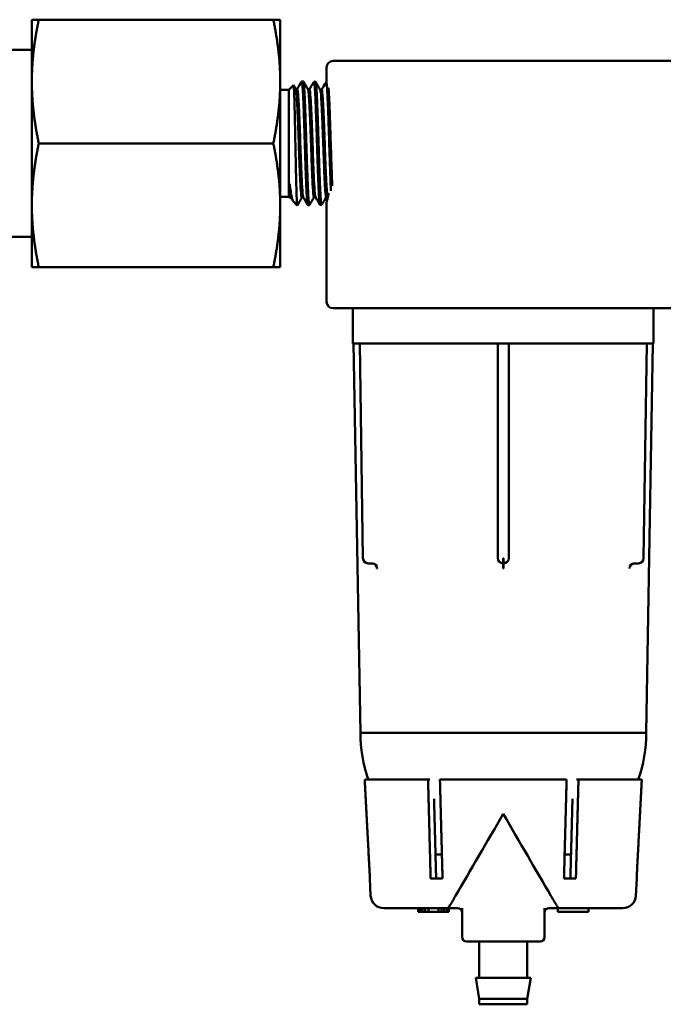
# Model space of a CAD drawing. Header units: inches. Extents: x 1 to 203, y 4 to 128.
# Tile 34 of 47: x 95.86 to 98.79, y 105.69 to 110.17. Entities that reach past the tile are written whole.
import ezdxf

# ---------------------------------------------------------------- set-up
doc = ezdxf.new("R2010")
doc.units = ezdxf.units.IN
doc.header["$LTSCALE"] = 6
doc.header["$MEASUREMENT"] = 0
doc.layers.add('Visible (ANSI)', color=7, linetype='Continuous', lineweight=50)

msp = doc.modelspace()

# ---------------------------------------------------------------- linework, layer by layer
at = {"layer": 'Visible (ANSI)'}
for p, q in [((95.9133, 109.89), (95.9133, 110.1712)), ((95.9449, 110.1712), (95.9133, 110.1712)), ((97.0116, 110.1712), (95.9449, 110.1712)), ((97.0433, 110.1712), (97.0116, 110.1712)), ((97.0433, 109.89), (97.0433, 110.1712)), ((95.9133, 110.0337), (94.5956, 110.0337)), ((98.8313, 109.9837), (97.2843, 109.9837)), ((97.2543, 109.9537), (97.2543, 109.8879)), ((95.9133, 109.3275), (95.9133, 109.89)), ((97.0433, 109.3275), (97.0433, 109.89)), ((97.148, 109.8906), (97.1411, 109.8908)), ((97.2036, 109.8892), (97.1966, 109.8894)), ((97.2543, 109.8879), (97.2522, 109.8879)), ((97.0821, 109.852), (97.0433, 109.852)), ((97.0821, 109.852), (97.1033, 109.8732)), ((97.0821, 109.852), (97.0821, 109.3654)), ((97.1139, 109.8553), (97.1206, 109.8553)), ((97.1695, 109.8539), (97.1762, 109.8539)), ((97.225, 109.8525), (97.2317, 109.8525)), ((97.0116, 109.6087), (95.9449, 109.6087)), ((97.0821, 109.3654), (97.0433, 109.3654)), ((97.0821, 109.3654), (97.0862, 109.3614)), ((97.0862, 109.3614), (97.0925, 109.3614)), ((97.1019, 109.3457), (97.1207, 109.3269)), ((97.1414, 109.3628), (97.1481, 109.3628)), ((97.197, 109.3643), (97.2037, 109.3643)), ((97.2525, 109.3657), (97.2592, 109.3657)), ((97.2543, 109.3412), (97.2543, 108.8887)), ((95.9133, 109.0462), (95.9133, 109.3275)), ((97.0433, 109.0462), (97.0433, 109.3275)), ((97.1758, 109.3275), (97.1689, 109.3273)), ((97.2313, 109.329), (97.2244, 109.3288)), ((95.9133, 109.1837), (95.5833, 109.1837)), ((95.9133, 109.0462), (95.9449, 109.0462)), ((97.0116, 109.0462), (95.9449, 109.0462)), ((97.0116, 109.0462), (97.0433, 109.0462)), ((97.2843, 108.8587), (98.8313, 108.8587)), ((97.3738, 108.6987), (97.3738, 108.8587)), ((98.7418, 108.6987), (98.7418, 108.8587)), ((97.4046, 108.6987), (97.3738, 108.6987)), ((97.4078, 106.9287), (97.3769, 108.6987)), ((97.4078, 108.6987), (97.4046, 108.6987)), ((97.4046, 108.6987), (97.4193, 107.7224)), ((97.4088, 108.6987), (97.4078, 108.6987)), ((97.4416, 108.6987), (97.4088, 108.6987)), ((97.4613, 108.6987), (97.4416, 108.6987)), ((97.4842, 108.6987), (97.4613, 108.6987)), ((98.0218, 108.6987), (97.4842, 108.6987)), ((98.0328, 108.6987), (98.0218, 108.6987)), ((98.0567, 108.6987), (98.0328, 108.6987)), ((98.0328, 107.7227), (98.0328, 108.6987)), ((98.0588, 108.6987), (98.0567, 108.6987)), ((98.0828, 108.6987), (98.0588, 108.6987)), ((98.0937, 108.6987), (98.0828, 108.6987)), ((98.0828, 108.6987), (98.0828, 107.7227)), ((98.6313, 108.6987), (98.0937, 108.6987)), ((98.6542, 108.6987), (98.6313, 108.6987)), ((98.6739, 108.6987), (98.6542, 108.6987)), ((98.7067, 108.6987), (98.6739, 108.6987)), ((98.6962, 107.7223), (98.7109, 108.6987)), ((98.7077, 108.6987), (98.7067, 108.6987)), ((98.7109, 108.6987), (98.7077, 108.6987)), ((98.7078, 106.9287), (98.7386, 108.6987)), ((98.7418, 108.6987), (98.7109, 108.6987)), ((97.4433, 107.6987), (97.4443, 107.6987)), ((97.4633, 107.6987), (97.4443, 107.6987)), ((98.0567, 107.7223), (98.0588, 107.7223)), ((98.6712, 107.6987), (98.6522, 107.6987)), ((98.6712, 107.6987), (98.6722, 107.6987)), ((97.484, 107.6751), (97.4831, 107.6751)), ((97.4946, 107.6801), (97.4946, 107.6801)), ((98.0587, 107.6751), (98.0568, 107.6751)), ((98.621, 107.6801), (98.621, 107.6801)), ((98.6324, 107.6751), (98.6315, 107.6751)), ((97.4078, 106.9287), (98.7078, 106.9287)), ((97.4275, 106.7157), (97.7156, 106.7157)), ((97.724, 106.7157), (97.7156, 106.7157)), ((97.7697, 106.7157), (98.3458, 106.7157)), ((98.3999, 106.7157), (98.3915, 106.7157)), ((98.3999, 106.7157), (98.688, 106.7157)), ((97.7786, 106.3757), (97.7495, 106.3757)), ((98.366, 106.3757), (98.3369, 106.3757)), ((97.4503, 106.2657), (97.4511, 106.2657)), ((97.4544, 106.1876), (97.4503, 106.2657)), ((97.7274, 106.2657), (97.7815, 106.2657)), ((98.334, 106.2657), (98.3881, 106.2657)), ((98.6611, 106.1876), (98.6652, 106.2657)), ((98.6644, 106.2657), (98.6652, 106.2657)), ((97.8569, 106.1807), (97.8569, 106.1807)), ((98.2586, 106.1807), (98.2586, 106.1807)), ((97.5143, 106.1307), (97.8058, 106.1307)), ((97.6703, 106.1307), (97.6703, 106.1137)), ((97.6732, 106.1307), (97.6732, 106.1137)), ((97.6792, 106.1307), (97.6792, 106.1137)), ((97.6911, 106.1307), (97.6911, 106.1137)), ((97.703, 106.1307), (97.703, 106.1137)), ((97.7179, 106.1307), (97.7179, 106.1137)), ((97.7626, 106.1307), (97.7626, 106.1137)), ((97.7775, 106.1307), (97.7775, 106.1137)), ((97.7894, 106.1307), (97.7894, 106.1137)), ((97.8013, 106.1307), (97.8013, 106.1137)), ((97.8058, 106.1307), (97.8502, 106.1307)), ((97.8073, 106.1307), (97.8073, 106.1137)), ((97.8103, 106.1307), (97.8103, 106.1137)), ((97.8502, 106.1307), (97.8502, 106.1307)), ((97.8702, 105.9987), (97.8702, 106.1306)), ((98.2453, 106.1306), (98.2453, 105.9987)), ((98.2653, 106.1307), (98.3097, 106.1307)), ((98.2653, 106.1307), (98.2653, 106.1307)), ((98.3053, 106.1307), (98.3053, 106.1137)), ((98.3097, 106.1307), (98.6012, 106.1307)), ((98.4453, 106.1307), (98.4453, 106.1137)), ((97.6732, 106.1137), (97.6703, 106.1137)), ((97.6792, 106.1137), (97.6732, 106.1137)), ((97.6911, 106.1137), (97.6792, 106.1137)), ((97.703, 106.1137), (97.6911, 106.1137)), ((97.7179, 106.1137), (97.703, 106.1137)), ((97.7626, 106.1137), (97.7179, 106.1137)), ((97.7775, 106.1137), (97.7626, 106.1137)), ((97.7894, 106.1137), (97.7775, 106.1137)), ((97.8013, 106.1137), (97.7894, 106.1137)), ((97.8073, 106.1137), (97.8013, 106.1137)), ((97.8103, 106.1137), (97.8073, 106.1137)), ((98.4453, 106.1137), (98.3053, 106.1137)), ((97.8903, 105.9787), (98.2253, 105.9787)), ((97.9488, 105.9787), (97.9488, 105.8137)), ((98.1668, 105.9787), (98.1668, 105.8137)), ((97.9328, 105.8137), (98.1828, 105.8137)), ((97.9488, 105.7187), (97.9328, 105.8137)), ((98.1668, 105.7187), (98.1828, 105.8137)), ((97.9488, 105.7187), (98.1668, 105.7187)), ((97.9488, 105.7187), (97.9488, 105.6937)), ((98.1668, 105.7187), (98.1668, 105.6937)), ((98.1668, 105.6937), (97.9488, 105.6937))]:
    msp.add_line(p, q, dxfattribs=at)
for centre, radius, start, end in [((97.2843, 109.9537), 0.03, 90, 180), ((97.2843, 108.8887), 0.03, 180, 270), ((97.4433, 107.7227), 0.024, 180.8687, 270), ((98.0568, 107.7227), 0.024, 180, 270), ((98.0588, 107.7227), 0.024, 270, 0), ((98.6722, 107.7227), 0.024, 270, 359.1286), ((98.0578, 106.9287), 0.65, 180, 199.1288), ((98.0578, 106.9287), 0.65, 340.8712, 0), ((97.5143, 106.1907), 0.06, 183, 270), ((98.6012, 106.1907), 0.06, 270, 357), ((97.8502, 106.1107), 0.02, 10.2802, 90.0002), ((98.2653, 106.1107), 0.02, 89.9998, 169.7453), ((97.8502, 106.1107), 0.02, 0, 0.0758), ((98.2653, 106.1107), 0.02, 179.9255, 180.0012), ((97.8903, 105.9987), 0.02, 180, 270), ((98.2253, 105.9987), 0.02, 270, 0)]:
    msp.add_arc(centre, radius, start, end, dxfattribs=at)
for centre, major_axis, ratio, start_param, end_param in [((97.4623, 107.6747), (0, 0.024), 0.866752, 4.729842, 6.283185), ((97.4633, 107.6747), (0, 0.024), 0.865297, 4.729842, 6.283185), ((98.0568, 107.7227), (0, -0.024), 0.001411, 4.729842, 6.283185), ((98.0568, 107.6747), (0, 0.024), 0.001456, 4.729842, 6.283185), ((98.0588, 107.6747), (0, 0.024), 0.001456, 0, 1.553343), ((98.0588, 107.7227), (0, -0.024), 0.001411, 0, 1.553343), ((98.6522, 107.6747), (0, 0.024), 0.865297, 0, 1.553343), ((98.6532, 107.6747), (0, 0.024), 0.866752, 0, 1.553343), ((98.115, 106.6923), (-0.6296, -1.0928), 0.013014, 1.098192, 1.457189), ((98.0005, 106.6923), (0.6296, -1.0928), 0.013014, 4.825996, 5.184994)]:
    msp.add_ellipse(centre, major_axis=major_axis, ratio=ratio, start_param=start_param, end_param=end_param, dxfattribs=at)
for points, weights in [([(95.9133, 109.89), (95.9133, 110.0205), (95.9449, 110.1712)], [3.85583812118, 3.85583812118, 3.57900139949]), ([(97.0116, 110.1712), (97.0433, 110.0205), (97.0433, 109.89)], [3.57900139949, 3.85583812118, 3.85583812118]), ([(95.9449, 109.6087), (95.9133, 109.7594), (95.9133, 109.89)], [3.57900139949, 3.85583812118, 3.85583812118]), ([(97.0433, 109.89), (97.0433, 109.7594), (97.0116, 109.6087)], [3.85583812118, 3.85583812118, 3.57900139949]), ([(95.9133, 109.3275), (95.9133, 109.458), (95.9449, 109.6087)], [3.85583812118, 3.85583812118, 3.57900139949]), ([(97.0116, 109.6087), (97.0433, 109.458), (97.0433, 109.3275)], [3.57900139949, 3.85583812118, 3.85583812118]), ([(95.9449, 109.0462), (95.9133, 109.1969), (95.9133, 109.3275)], [3.57900139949, 3.85583812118, 3.85583812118]), ([(97.0433, 109.3275), (97.0433, 109.1969), (97.0116, 109.0462)], [3.85583812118, 3.85583812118, 3.57900139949]), ([(97.4511, 106.2657), (97.4396, 106.4864), (97.4275, 106.7157)], [1.00010563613, 1.00025441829, 1.00003950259]), ([(97.7156, 106.7157), (97.7216, 106.4864), (97.7274, 106.2657)], [1.00003950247, 1.00025441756, 1.00010563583]), ([(97.7815, 106.2657), (97.7757, 106.4864), (97.7697, 106.7157)], [1.00010563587, 1.00025441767, 1.00003950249]), ([(98.3458, 106.7157), (98.3398, 106.4864), (98.334, 106.2657)], [1.00003950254, 1.00025441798, 1.000105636]), ([(98.3881, 106.2657), (98.3939, 106.4864), (98.3999, 106.7157)], [1.000105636, 1.00025441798, 1.00003950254]), ([(98.688, 106.7157), (98.6759, 106.4864), (98.6644, 106.2657)], [1.00003950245, 1.00025441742, 1.00010563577]), ([(97.7429, 106.6283), (97.7477, 106.444), (97.7524, 106.2657)], [1.0001197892, 1.00024685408, 1.00009207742]), ([(98.3726, 106.6283), (98.3678, 106.444), (98.3631, 106.2657)], [1.00011978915, 1.00024685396, 1.00009207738])]:
    msp.add_rational_spline(points, weights, degree=2, dxfattribs=at)
for points in [[(97.1203, 109.8553), (97.1271, 109.867), (97.1339, 109.8787), (97.1406, 109.8904)], [(97.1485, 109.8902), (97.1556, 109.8779), (97.1627, 109.8657), (97.1698, 109.8534)], [(97.1759, 109.8539), (97.1826, 109.8656), (97.1894, 109.8773), (97.1962, 109.889)], [(97.204, 109.8888), (97.2111, 109.8765), (97.2182, 109.8642), (97.2253, 109.852)], [(97.2314, 109.8525), (97.2382, 109.8641), (97.245, 109.8758), (97.2517, 109.8875)], [(97.1037, 109.8731), (97.1072, 109.867), (97.1107, 109.8609), (97.1142, 109.8549)], [(97.1006, 109.3474), (97.0978, 109.3522), (97.0951, 109.357), (97.0923, 109.3618)], [(97.1417, 109.3628), (97.1348, 109.3509), (97.1279, 109.3389), (97.121, 109.327)], [(97.1684, 109.3278), (97.1615, 109.3396), (97.1547, 109.3514), (97.1478, 109.3633)], [(97.1973, 109.3643), (97.1903, 109.3522), (97.1833, 109.34), (97.1763, 109.3279)], [(97.2239, 109.3292), (97.2171, 109.341), (97.2102, 109.3529), (97.2034, 109.3647)], [(97.2528, 109.3657), (97.2458, 109.3536), (97.2388, 109.3415), (97.2318, 109.3294)], [(97.2599, 109.3646), (97.2596, 109.3651), (97.2592, 109.3657), (97.2589, 109.3662)], [(97.468, 107.6981), (97.4681, 107.698), (97.4682, 107.6978), (97.4682, 107.6977)], [(97.468, 107.6981), (97.4681, 107.698), (97.4682, 107.6978), (97.4682, 107.6977)], [(98.6473, 107.6977), (98.6473, 107.6978), (98.6474, 107.6979), (98.6475, 107.6981)]]:
    msp.add_open_spline(points, degree=3, dxfattribs=at)
for points, knots in [([(97.1406, 109.8904), (97.1409, 109.8908), (97.1411, 109.8909), (97.1418, 109.8903), (97.1422, 109.8888), (97.1429, 109.8847), (97.1432, 109.8828), (97.1438, 109.8776), (97.1442, 109.8741), (97.1449, 109.8653), (97.1453, 109.8597), (97.1459, 109.8493), (97.1462, 109.8449), (97.1467, 109.8362), (97.1469, 109.8321), (97.1474, 109.8211), (97.1478, 109.814), (97.1485, 109.7983), (97.1488, 109.7897), (97.1496, 109.7693), (97.1501, 109.7571), (97.1508, 109.7361), (97.1511, 109.7276), (97.1517, 109.7096), (97.1521, 109.6999), (97.1528, 109.678), (97.1532, 109.6656), (97.1538, 109.6454), (97.1541, 109.6378), (97.1545, 109.6236), (97.1547, 109.6171), (97.1552, 109.6), (97.1556, 109.5894), (97.1563, 109.5676), (97.1566, 109.5564), (97.1574, 109.5312), (97.1579, 109.5173), (97.1586, 109.4952), (97.1589, 109.4867), (97.1596, 109.4693), (97.1599, 109.4605), (97.1606, 109.4423), (97.1609, 109.4331), (97.1616, 109.418), (97.1618, 109.4119), (97.1623, 109.4013), (97.1625, 109.3968), (97.1631, 109.3856), (97.1634, 109.3793), (97.1641, 109.3673), (97.1644, 109.3616), (97.1653, 109.3501), (97.1657, 109.3447), (97.1664, 109.3375), (97.1667, 109.3352), (97.1674, 109.3312), (97.1677, 109.3296), (97.1683, 109.3278), (97.1686, 109.3273), (97.1689, 109.3273)], [-32.662696, -32.662696, -32.662696, -32.662696, -32.60398, -32.60398, -32.494791, -32.494791, -32.428336, -32.428336, -32.347115, -32.347115, -32.249995, -32.249995, -32.187117, -32.187117, -32.135041, -32.135041, -32.053947, -32.053947, -31.967547, -31.967547, -31.85682, -31.85682, -31.785174, -31.785174, -31.707029, -31.707029, -31.610358, -31.610358, -31.55148, -31.55148, -31.501968, -31.501968, -31.421178, -31.421178, -31.334727, -31.334727, -31.223841, -31.223841, -31.15256, -31.15256, -31.07434, -31.07434, -30.985893, -30.985893, -30.921825, -30.921825, -30.869662, -30.869662, -30.788878, -30.788878, -30.702367, -30.702367, -30.591237, -30.591237, -30.520649, -30.520649, -30.442277, -30.442277, -30.372551, -30.372551, -30.372551, -30.372551]), ([(97.1763, 109.3279), (97.1761, 109.3277), (97.176, 109.3276), (97.1755, 109.3274), (97.1752, 109.3279), (97.1745, 109.3302), (97.1741, 109.3321), (97.1734, 109.3374), (97.173, 109.341), (97.1724, 109.3479), (97.1722, 109.3506), (97.1716, 109.358), (97.1713, 109.363), (97.1706, 109.3744), (97.1702, 109.3809), (97.1695, 109.3957), (97.1691, 109.4041), (97.1685, 109.4181), (97.1683, 109.4234), (97.1673, 109.4454), (97.1667, 109.4636), (97.1656, 109.4939), (97.1652, 109.5051), (97.1646, 109.5232), (97.1644, 109.53), (97.1639, 109.5458), (97.1636, 109.5549), (97.1629, 109.5751), (97.1626, 109.5863), (97.1619, 109.6082), (97.1616, 109.6189), (97.161, 109.6376), (97.1607, 109.6455), (97.16, 109.6677), (97.1596, 109.6819), (97.1587, 109.7067), (97.1584, 109.7173), (97.1577, 109.7373), (97.1574, 109.7467), (97.1568, 109.7617), (97.1566, 109.7676), (97.1561, 109.7807), (97.1558, 109.7879), (97.1552, 109.8033), (97.1548, 109.8114), (97.1541, 109.8261), (97.1538, 109.8327), (97.1532, 109.8435), (97.1529, 109.8479), (97.1525, 109.855), (97.1523, 109.8578), (97.1516, 109.8677), (97.1511, 109.8736), (97.1503, 109.8813), (97.15, 109.8837), (97.1494, 109.8874), (97.1491, 109.8887), (97.1485, 109.8903), (97.1483, 109.8906), (97.148, 109.8906)], [-4.440257, -4.440257, -4.440257, -4.440257, -4.407379, -4.407379, -4.327036, -4.327036, -4.240091, -4.240091, -4.145232, -4.145232, -4.091474, -4.091474, -4.010841, -4.010841, -3.923945, -3.923945, -3.828748, -3.828748, -3.774867, -3.774867, -3.609931, -3.609931, -3.517039, -3.517039, -3.463534, -3.463534, -3.392458, -3.392458, -3.307221, -3.307221, -3.225232, -3.225232, -3.164824, -3.164824, -3.05352, -3.05352, -2.966492, -2.966492, -2.88545, -2.88545, -2.831896, -2.831896, -2.762357, -2.762357, -2.675624, -2.675624, -2.594145, -2.594145, -2.532775, -2.532775, -2.48752, -2.48752, -2.366239, -2.366239, -2.287922, -2.287922, -2.21579, -2.21579, -2.153714, -2.153714, -2.153714, -2.153714]), ([(97.1962, 109.889), (97.1966, 109.8896), (97.1969, 109.8895), (97.1976, 109.8878), (97.1979, 109.8867), (97.1985, 109.8834), (97.1988, 109.8809), (97.1995, 109.8748), (97.1999, 109.871), (97.2005, 109.8629), (97.2008, 109.8588), (97.2013, 109.851), (97.2015, 109.8474), (97.2021, 109.8369), (97.2025, 109.8296), (97.2033, 109.8143), (97.2036, 109.8063), (97.2043, 109.7903), (97.2046, 109.7823), (97.2052, 109.7682), (97.2054, 109.7624), (97.206, 109.7475), (97.2063, 109.7381), (97.207, 109.7182), (97.2074, 109.7075), (97.2082, 109.6831), (97.2086, 109.6692), (97.2093, 109.6472), (97.2096, 109.6391), (97.2102, 109.6202), (97.2105, 109.6093), (97.2112, 109.5874), (97.2116, 109.5765), (97.2122, 109.5562), (97.2125, 109.5468), (97.213, 109.5307), (97.2132, 109.5241), (97.2139, 109.5059), (97.2142, 109.4946), (97.215, 109.4735), (97.2154, 109.4637), (97.216, 109.4455), (97.2164, 109.4372), (97.2169, 109.4239), (97.2171, 109.4187), (97.2177, 109.4061), (97.218, 109.3989), (97.2187, 109.3849), (97.2191, 109.3782), (97.2199, 109.3644), (97.2203, 109.3577), (97.221, 109.3487), (97.2213, 109.3457), (97.2219, 109.3396), (97.2223, 109.3368), (97.223, 109.3324), (97.2233, 109.3308), (97.2239, 109.3291), (97.2242, 109.3288), (97.2244, 109.3288)], [-28.166474, -28.166474, -28.166474, -28.166474, -28.070377, -28.070377, -28.004865, -28.004865, -27.923299, -27.923299, -27.838256, -27.838256, -27.767571, -27.767571, -27.714267, -27.714267, -27.621657, -27.621657, -27.53475, -27.53475, -27.455944, -27.455944, -27.402487, -27.402487, -27.321661, -27.321661, -27.234155, -27.234155, -27.12543, -27.12543, -27.063556, -27.063556, -26.98044, -26.98044, -26.896861, -26.896861, -26.823566, -26.823566, -26.77027, -26.77027, -26.677112, -26.677112, -26.590274, -26.590274, -26.511179, -26.511179, -26.457685, -26.457685, -26.376877, -26.376877, -26.289371, -26.289371, -26.180387, -26.180387, -26.115976, -26.115976, -26.034087, -26.034087, -25.949245, -25.949245, -25.88754, -25.88754, -25.88754, -25.88754]), ([(97.2318, 109.3294), (97.2318, 109.3293), (97.2317, 109.3293), (97.2314, 109.3288), (97.2311, 109.3289), (97.2303, 109.3304), (97.2299, 109.3324), (97.229, 109.338), (97.2287, 109.3411), (97.228, 109.3485), (97.2277, 109.3526), (97.2271, 109.3603), (97.2269, 109.3636), (97.2264, 109.3722), (97.226, 109.3776), (97.2253, 109.3903), (97.225, 109.3978), (97.2242, 109.4139), (97.2239, 109.4225), (97.2233, 109.4371), (97.2231, 109.4427), (97.2226, 109.4552), (97.2223, 109.462), (97.2217, 109.4796), (97.2213, 109.4905), (97.2206, 109.5114), (97.2203, 109.5212), (97.2197, 109.5398), (97.2194, 109.5485), (97.2186, 109.5716), (97.2182, 109.5861), (97.2173, 109.6122), (97.217, 109.6236), (97.2163, 109.6456), (97.216, 109.6561), (97.2154, 109.6734), (97.2152, 109.6802), (97.2146, 109.6962), (97.2143, 109.7053), (97.2137, 109.7245), (97.2133, 109.7344), (97.2126, 109.7537), (97.2123, 109.763), (97.2117, 109.7784), (97.2115, 109.7847), (97.2108, 109.8017), (97.2103, 109.8118), (97.2095, 109.8287), (97.2091, 109.8358), (97.2084, 109.8481), (97.2081, 109.8535), (97.2075, 109.8616), (97.2073, 109.8646), (97.2064, 109.8752), (97.2058, 109.881), (97.2048, 109.8867), (97.2044, 109.888), (97.2039, 109.889), (97.2037, 109.8892), (97.2036, 109.8892)], [-8.918764, -8.918764, -8.918764, -8.918764, -8.909092, -8.909092, -8.837391, -8.837391, -8.726331, -8.726331, -8.638954, -8.638954, -8.558002, -8.558002, -8.50439, -8.50439, -8.429079, -8.429079, -8.340738, -8.340738, -8.251007, -8.251007, -8.197007, -8.197007, -8.135328, -8.135328, -8.042347, -8.042347, -7.963214, -7.963214, -7.895088, -7.895088, -7.7838, -7.7838, -7.696536, -7.696536, -7.61557, -7.61557, -7.561995, -7.561995, -7.488443, -7.488443, -7.404666, -7.404666, -7.320845, -7.320845, -7.259857, -7.259857, -7.150901, -7.150901, -7.062589, -7.062589, -6.981506, -6.981506, -6.927146, -6.927146, -6.771838, -6.771838, -6.685634, -6.685634, -6.644463, -6.644463, -6.644463, -6.644463]), ([(97.2517, 109.8875), (97.2518, 109.8876), (97.2518, 109.8877), (97.2521, 109.888), (97.2523, 109.888), (97.2529, 109.8873), (97.2532, 109.8863), (97.2539, 109.8829), (97.2543, 109.8805), (97.2551, 109.8734), (97.2555, 109.8684), (97.2563, 109.8588), (97.2565, 109.8549), (97.2571, 109.8455), (97.2575, 109.8398), (97.2583, 109.824), (97.2588, 109.8133), (97.2595, 109.7973), (97.2597, 109.7928), (97.2602, 109.7812), (97.2605, 109.774), (97.2611, 109.758), (97.2614, 109.7492), (97.2621, 109.7298), (97.2625, 109.7193), (97.2631, 109.7006), (97.2634, 109.6927), (97.2639, 109.6781), (97.2641, 109.6714), (97.2647, 109.653), (97.2651, 109.6412), (97.2661, 109.6086), (97.2668, 109.5877), (97.2676, 109.56), (97.2679, 109.553), (97.2684, 109.5357), (97.2688, 109.5256), (97.2695, 109.5047), (97.2698, 109.4941), (97.2707, 109.471), (97.2711, 109.4588), (97.2718, 109.4407), (97.2721, 109.4344), (97.2727, 109.42), (97.273, 109.4121), (97.2735, 109.4007), (97.2737, 109.3969), (97.2739, 109.3933)], [-23.691999, -23.691999, -23.691999, -23.691999, -23.678798, -23.678798, -23.625389, -23.625389, -23.54467, -23.54467, -23.457806, -23.457806, -23.346866, -23.346866, -23.282721, -23.282721, -23.20277, -23.20277, -23.079433, -23.079433, -23.033758, -23.033758, -22.96425, -22.96425, -22.885748, -22.885748, -22.797124, -22.797124, -22.733637, -22.733637, -22.680876, -22.680876, -22.590282, -22.590282, -22.431254, -22.431254, -22.376811, -22.376811, -22.29599, -22.29599, -22.207835, -22.207835, -22.099204, -22.099204, -22.038145, -22.038145, -21.954761, -21.954761, -21.910655, -21.910655, -21.910655, -21.910655]), ([(97.121, 109.327), (97.1206, 109.3263), (97.1202, 109.3277), (97.1193, 109.3361), (97.1187, 109.345), (97.1175, 109.3736), (97.1168, 109.3956), (97.1154, 109.4488), (97.1147, 109.4795), (97.1136, 109.53), (97.1133, 109.5478), (97.1125, 109.5831), (97.1122, 109.6007), (97.1115, 109.636), (97.1111, 109.6537), (97.11, 109.7043), (97.1094, 109.7359), (97.1079, 109.7913), (97.1073, 109.8148), (97.1058, 109.8511), (97.1051, 109.8635), (97.1041, 109.8723), (97.1037, 109.8736), (97.1033, 109.8732)], [-4.250978, -4.250978, -4.250978, -4.250978, -4.097735, -4.097735, -3.884395, -3.884395, -3.612196, -3.612196, -3.342031, -3.342031, -3.202726, -3.202726, -3.06852, -3.06852, -2.931925, -2.931925, -2.667328, -2.667328, -2.406572, -2.406572, -2.144923, -2.144923, -2.015641, -2.015641, -2.015641, -2.015641]), ([(97.1414, 109.3628), (97.1406, 109.3628), (97.1397, 109.3663), (97.1375, 109.3838), (97.1362, 109.4021), (97.1336, 109.4507), (97.1323, 109.481), (97.1297, 109.548), (97.1284, 109.5846), (97.1258, 109.657), (97.1245, 109.6928), (97.1219, 109.7569), (97.1206, 109.7851), (97.118, 109.8284), (97.1167, 109.8435), (97.115, 109.8527), (97.1146, 109.8542), (97.1142, 109.8549)], [0.48684558, 0.48684558, 0.48684558, 0.48684558, 0.48930921, 0.48930921, 0.49300987, 0.49300987, 0.49671053, 0.49671053, 0.50041118, 0.50041118, 0.50411184, 0.50411184, 0.5078125, 0.5078125, 0.51151316, 0.51151316, 0.51264133, 0.51264133, 0.51264133, 0.51264133]), ([(97.1478, 109.3633), (97.1471, 109.3645), (97.1465, 109.3678), (97.1445, 109.3838), (97.1432, 109.4021), (97.1406, 109.4507), (97.1393, 109.481), (97.1367, 109.548), (97.1354, 109.5846), (97.1328, 109.657), (97.1315, 109.6928), (97.1289, 109.7569), (97.1276, 109.7851), (97.125, 109.8284), (97.1236, 109.8435), (97.1218, 109.8538), (97.1212, 109.8553), (97.1206, 109.8553)], [0.48737016, 0.48737016, 0.48737016, 0.48737016, 0.48930921, 0.48930921, 0.49300987, 0.49300987, 0.49671053, 0.49671053, 0.50041118, 0.50041118, 0.50411184, 0.50411184, 0.5078125, 0.5078125, 0.51151316, 0.51151316, 0.51316416, 0.51316416, 0.51316416, 0.51316416]), ([(97.197, 109.3643), (97.1958, 109.3643), (97.1947, 109.3706), (97.1922, 109.3965), (97.1909, 109.4177), (97.1883, 109.4711), (97.187, 109.5032), (97.1844, 109.5721), (97.1831, 109.609), (97.1805, 109.6803), (97.1792, 109.7148), (97.1766, 109.7748), (97.1753, 109.8003), (97.1727, 109.8375), (97.1714, 109.8491), (97.17, 109.853), (97.1699, 109.8532), (97.1698, 109.8534)], [0.43421387, 0.43421387, 0.43421387, 0.43421387, 0.4375, 0.4375, 0.44120066, 0.44120066, 0.44490132, 0.44490132, 0.44860197, 0.44860197, 0.45230263, 0.45230263, 0.45600329, 0.45600329, 0.45970395, 0.45970395, 0.46000789, 0.46000789, 0.46000789, 0.46000789]), ([(97.2034, 109.3647), (97.2024, 109.3664), (97.2014, 109.3725), (97.1992, 109.3965), (97.1979, 109.4177), (97.1953, 109.4711), (97.194, 109.5032), (97.1914, 109.5721), (97.1901, 109.609), (97.1875, 109.6803), (97.1861, 109.7148), (97.1835, 109.7748), (97.1822, 109.8003), (97.1796, 109.8375), (97.1783, 109.8491), (97.1767, 109.8535), (97.1765, 109.8539), (97.1762, 109.8539)], [0.43473693, 0.43473693, 0.43473693, 0.43473693, 0.4375, 0.4375, 0.44120066, 0.44120066, 0.44490132, 0.44490132, 0.44860197, 0.44860197, 0.45230263, 0.45230263, 0.45600329, 0.45600329, 0.45970395, 0.45970395, 0.4605285, 0.4605285, 0.4605285, 0.4605285]), ([(97.2525, 109.3657), (97.2524, 109.3657), (97.2523, 109.3658), (97.2508, 109.3677), (97.2495, 109.3775), (97.2469, 109.4111), (97.2456, 109.4351), (97.243, 109.4926), (97.2417, 109.5261), (97.2391, 109.5964), (97.2378, 109.6331), (97.2352, 109.7026), (97.2339, 109.7355), (97.2313, 109.791), (97.23, 109.8136), (97.2276, 109.8422), (97.2264, 109.85), (97.2253, 109.852)], [0.3815914, 0.3815914, 0.3815914, 0.3815914, 0.38199013, 0.38199013, 0.38569079, 0.38569079, 0.38939145, 0.38939145, 0.39309211, 0.39309211, 0.39679276, 0.39679276, 0.40049342, 0.40049342, 0.40419408, 0.40419408, 0.40738207, 0.40738207, 0.40738207, 0.40738207]), ([(97.2589, 109.3662), (97.2577, 109.3684), (97.2564, 109.378), (97.2539, 109.4111), (97.2526, 109.4351), (97.25, 109.4926), (97.2486, 109.5261), (97.246, 109.5964), (97.2447, 109.6331), (97.2421, 109.7026), (97.2408, 109.7355), (97.2382, 109.791), (97.2369, 109.8136), (97.2343, 109.8443), (97.233, 109.8524), (97.2317, 109.8525), (97.2317, 109.8525), (97.2317, 109.8525)], [0.38211233, 0.38211233, 0.38211233, 0.38211233, 0.38569079, 0.38569079, 0.38939145, 0.38939145, 0.39309211, 0.39309211, 0.39679276, 0.39679276, 0.40049342, 0.40049342, 0.40419408, 0.40419408, 0.40789474, 0.40789474, 0.40790257, 0.40790257, 0.40790257, 0.40790257]), ([(97.2798, 109.4159), (97.2795, 109.4209), (97.2793, 109.4262), (97.2788, 109.4398), (97.2784, 109.4483), (97.2779, 109.4632), (97.2777, 109.4692), (97.2771, 109.4845), (97.2768, 109.4939), (97.2761, 109.5141), (97.2757, 109.525), (97.2749, 109.548), (97.2746, 109.5603), (97.2739, 109.5797), (97.2737, 109.5868), (97.2728, 109.6142), (97.2722, 109.6345), (97.2712, 109.6657), (97.2708, 109.6767), (97.2702, 109.6947), (97.27, 109.7018), (97.2695, 109.7156), (97.2693, 109.7223), (97.2686, 109.7408), (97.2682, 109.7523), (97.2675, 109.7719), (97.2672, 109.7801), (97.2665, 109.7951), (97.2663, 109.8018), (97.2658, 109.8125), (97.2656, 109.8166), (97.2649, 109.8311), (97.2643, 109.8406), (97.2635, 109.8534), (97.2633, 109.8576), (97.263, 109.8613)], [-12.765966, -12.765966, -12.765966, -12.765966, -12.712399, -12.712399, -12.631517, -12.631517, -12.577687, -12.577687, -12.498519, -12.498519, -12.411382, -12.411382, -12.316385, -12.316385, -12.261986, -12.261986, -12.10749, -12.10749, -12.021242, -12.021242, -11.964371, -11.964371, -11.908718, -11.908718, -11.808048, -11.808048, -11.729524, -11.729524, -11.65939, -11.65939, -11.6132, -11.6132, -11.489256, -11.489256, -11.421542, -11.421542, -11.421542, -11.421542]), ([(97.0864, 109.4241), (97.0864, 109.4122), (97.0864, 109.4018), (97.0863, 109.3844), (97.0863, 109.3773), (97.0863, 109.3635), (97.0862, 109.3613), (97.0862, 109.3614)], [0.000001, 0.000001, 0.000001, 0.000001, 0.1360371, 0.1360371, 0.2725755, 0.2725755, 0.4979135, 0.4979135, 0.4979135, 0.4979135]), ([(97.0864, 109.4241), (97.0879, 109.4114), (97.0893, 109.4), (97.0923, 109.3799), (97.0938, 109.3714), (97.0971, 109.356), (97.0994, 109.3482), (97.1019, 109.3457)], [-1.4130014, -1.4130014, -1.4130014, -1.4130014, -1.1982345, -1.1982345, -0.9786655, -0.9786655, -0.7021292, -0.7021292, -0.7021292, -0.7021292]), ([(97.0923, 109.3618), (97.0919, 109.3625), (97.0915, 109.3639), (97.0898, 109.3731), (97.0885, 109.3882), (97.0869, 109.4144), (97.0867, 109.4191), (97.0864, 109.4241)], [0.540004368, 0.540004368, 0.540004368, 0.540004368, 0.541118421, 0.541118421, 0.544819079, 0.544819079, 0.545578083, 0.545578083, 0.545578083, 0.545578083]), ([(97.2637, 109.3819), (97.2624, 109.3756), (97.2611, 109.3699), (97.2564, 109.3494), (97.2543, 109.3412), (97.2543, 109.3412)], [4.4964903, 4.4964903, 4.4964903, 4.4964903, 4.5754062, 4.5754062, 4.8205529, 4.8205529, 4.8205529, 4.8205529]), ([(97.4691, 107.6964), (97.4691, 107.6964), (97.4691, 107.6964), (97.4689, 107.6966), (97.4685, 107.697), (97.4671, 107.6977), (97.466, 107.6982), (97.464, 107.6986), (97.4631, 107.6987), (97.4623, 107.6987)], [0.10036117, 0.10036117, 0.10036117, 0.10036117, 0.10591496, 0.10591496, 0.12135807, 0.12135807, 0.14030593, 0.14030593, 0.15349922, 0.15349922, 0.15349922, 0.15349922]), ([(98.6532, 107.6987), (98.652, 107.6987), (98.6507, 107.6985), (98.6486, 107.6978), (98.6478, 107.6974), (98.6468, 107.6968), (98.6466, 107.6966), (98.6464, 107.6964), (98.6464, 107.6964), (98.6464, 107.6964)], [0, 0, 0, 0, 0.01919856, 0.01919856, 0.0358715, 0.0358715, 0.04836245, 0.04836245, 0.05314351, 0.05314351, 0.05314351, 0.05314351]), ([(97.8058, 106.1307), (97.8061, 106.1307), (97.8074, 106.1324), (97.811, 106.1379), (97.8142, 106.1428), (97.8207, 106.1534), (97.8252, 106.1609), (97.8329, 106.1737), (97.8371, 106.1809), (97.8411, 106.1876)], [-0.2791016, -0.2791016, -0.2791016, -0.2791016, -0.213758, -0.213758, -0.1411367, -0.1411367, -0.0678706, -0.0678706, -0.0092454, -0.0092454, -0.0092454, -0.0092454]), ([(98.2744, 106.1876), (98.2784, 106.1809), (98.2826, 106.1737), (98.2903, 106.1609), (98.2948, 106.1534), (98.3013, 106.1428), (98.3045, 106.1379), (98.3081, 106.1324), (98.3094, 106.1307), (98.3097, 106.1307)], [-1.0235461, -1.0235461, -1.0235461, -1.0235461, -0.9649209, -0.9649209, -0.8916548, -0.8916548, -0.8190335, -0.8190335, -0.7536899, -0.7536899, -0.7536899, -0.7536899]), ([(97.8702, 106.1109), (97.8702, 106.1108), (97.8702, 106.1108), (97.8702, 106.1107), (97.8702, 106.1107), (97.8702, 106.1107), (97.8702, 106.1107), (97.8702, 106.1107), (97.8702, 106.1107), (97.8702, 106.1108), (97.8702, 106.1108), (97.8702, 106.1108), (97.8702, 106.1108), (97.8702, 106.1108), (97.8702, 106.1109), (97.8702, 106.1109), (97.8702, 106.1109), (97.8702, 106.111), (97.8702, 106.1111), (97.8702, 106.1114), (97.8702, 106.1116), (97.8702, 106.1123), (97.8701, 106.1128), (97.87, 106.1136), (97.87, 106.114), (97.8699, 106.1143)], [0, 0, 0, 0, 0.0091996, 0.0091996, 0.01248044, 0.01248044, 0.01264895, 0.01264895, 0.01440172, 0.01440172, 0.01505942, 0.01505942, 0.01552209, 0.01552209, 0.01575464, 0.01575464, 0.01598817, 0.01598817, 0.01645589, 0.01645589, 0.01830677, 0.01830677, 0.02198858, 0.02198858, 0.02448947, 0.02448947, 0.02448947, 0.02448947]), ([(97.8702, 106.1109), (97.8702, 106.1108), (97.8702, 106.1108), (97.8702, 106.1107), (97.8702, 106.1107), (97.8702, 106.1107), (97.8702, 106.1107), (97.8702, 106.1107), (97.8702, 106.1107), (97.8702, 106.1108), (97.8702, 106.1108), (97.8702, 106.1108), (97.8702, 106.1108), (97.8702, 106.1108), (97.8702, 106.1109), (97.8702, 106.1109), (97.8702, 106.1109), (97.8702, 106.111), (97.8702, 106.1111), (97.8702, 106.1114), (97.8702, 106.1116), (97.8702, 106.1123), (97.8701, 106.1128), (97.87, 106.1136), (97.87, 106.114), (97.8699, 106.1143)], [0, 0, 0, 0, 0.00919884, 0.00919884, 0.01247721, 0.01247721, 0.01264791, 0.01264791, 0.01440186, 0.01440186, 0.01506, 0.01506, 0.01552264, 0.01552264, 0.01575516, 0.01575516, 0.01598866, 0.01598866, 0.01645634, 0.01645634, 0.01830711, 0.01830711, 0.02198861, 0.02198861, 0.02451074, 0.02451074, 0.02451074, 0.02451074]), ([(98.2456, 106.1143), (98.2455, 106.1137), (98.2454, 106.1132), (98.2453, 106.1123), (98.2453, 106.1119), (98.2453, 106.1113), (98.2453, 106.1112), (98.2453, 106.111), (98.2453, 106.111), (98.2453, 106.1109), (98.2453, 106.1109), (98.2453, 106.1108), (98.2453, 106.1108), (98.2453, 106.1108), (98.2453, 106.1108), (98.2453, 106.1107), (98.2453, 106.1107), (98.2453, 106.1107), (98.2453, 106.1107), (98.2453, 106.1107), (98.2453, 106.1108), (98.2453, 106.1108), (98.2453, 106.1109), (98.2453, 106.1109)], [0, 0, 0, 0, 0.00407826, 0.00407826, 0.0071361, 0.0071361, 0.00828519, 0.00828519, 0.00862257, 0.00862257, 0.00882892, 0.00882892, 0.00924719, 0.00924719, 0.01006718, 0.01006718, 0.01159088, 0.01159088, 0.01200707, 0.01200707, 0.01616023, 0.01616023, 0.02448759, 0.02448759, 0.02448759, 0.02448759])]:
    msp.add_open_spline(points, degree=3, knots=knots, dxfattribs=at)

doc.saveas('drawing.dxf')
